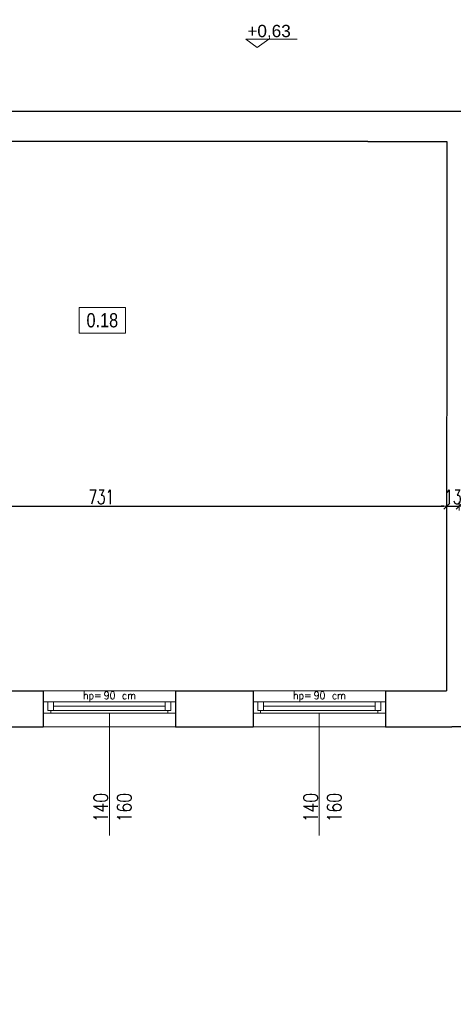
# Model space of a CAD drawing. Header units: millimetres. Extents: x 0 to 111311, y -48878 to -25280.
# Tile 97 of 244: x 78245 to 78704, y -32306 to -31267. Entities that reach past the tile are written whole.
import ezdxf

# ---------------------------------------------------------------- set-up
doc = ezdxf.new("R2010")
doc.units = ezdxf.units.MM
doc.layers.get('Defpoints').update_dxf_attribs({"color": 30})
for name, color, linetype, lineweight in [('J opisy', 7, 'Continuous', 9), ('J stolarka_okna', 144, 'Continuous', 0), ('J wymiary', 1, 'Continuous', 9), ('OPIS', 7, 'Continuous', 5), ('sciany', 252, 'Continuous', 30)]:
    doc.layers.add(name, color=color, linetype=linetype, lineweight=lineweight)
doc.styles.add('ADESK2', font='simplex', dxfattribs={"width": 0.7})
doc.styles.add('MtXpl_simplex_shx', font='simplex.shx')
doc.styles.get("Standard").update_dxf_attribs({"font": 'arial.ttf'})
doc.dimstyles.new('1-100', dxfattribs={"dimscale": 1.5, "dimtxt": 10, "dimasz": 2, "dimexe": 1, "dimexo": 1, "dimgap": 1.5, "dimtad": 1, "dimdec": 0, "dimrnd": 0.5, "dimdsep": 46, "dimtxsty": 'ADESK2', "dimblk": 'wymiar', "dimcen": -1, "dimdle": 5, "dimse1": 1, "dimse2": 1, "dimclrd": 256, "dimclre": 256, "dimclrt": 256, "dimadec": 0, "dimazin": 0, "dimtfac": 1, "dimtdec": 0, "dimtix": 1, "dimtmove": 0, "dimatfit": 3, "dimfxl": 20, "dimfxlon": 1, "dimtolj": 1, "dimtzin": 0, "dimarcsym": 0})

# ---------------------------------------------------------------- blocks, each defined once
blk = doc.blocks.new('wymiar')
for p, q in [((1.5, 0), (-1.5, 0)), ((1.06, 1.06), (-1.06, -1.06)), ((0, 1.5), (0, -1.5))]:
    blk.add_line(p, q)
blk = doc.blocks.new('*D2791')
at = {"layer": 'Defpoints', "color": 0, "ltscale": 4}
for p in [(77966.3, -31779.7), (78697, -31780.2), (78697, -31780.2)]:
    blk.add_point(p, dxfattribs=at)
at = {"layer": 'J wymiary', "lineweight": -2}
blk.add_line((77969.3, -31780.2), (78694, -31780.2), dxfattribs=at)
at = {"layer": 'J wymiary', "lineweight": -2, "ltscale": 4, "xscale": 3, "yscale": 3, "zscale": 3, "rotation": 180}
blk.add_blockref('wymiar', (77966.3, -31780.2), dxfattribs=at)
at = {"layer": 'J wymiary', "lineweight": -2, "ltscale": 4, "xscale": 3, "yscale": 3, "zscale": 3}
blk.add_blockref('wymiar', (78697, -31780.2), dxfattribs=at)
at = {"layer": 'J wymiary', "ltscale": 4, "insert": (78331.7, -31770.5), "char_height": 15, "attachment_point": 5, "style": 'ADESK2'}
blk.add_mtext('\\A1;731', dxfattribs=at)
blk = doc.blocks.new('*D2792')
at = {"layer": 'Defpoints', "color": 0, "ltscale": 4}
for p in [(78697, -31780.2), (78710.3, -31780.2), (78710.3, -31780.2)]:
    blk.add_point(p, dxfattribs=at)
at = {"layer": 'J wymiary', "lineweight": -2}
for p, q in [((78694, -31780.2), (78691, -31780.2)), ((78697, -31780.2), (78710.3, -31780.2)), ((78713.3, -31780.2), (78716.3, -31780.2))]:
    blk.add_line(p, q, dxfattribs=at)
at = {"layer": 'J wymiary', "lineweight": -2, "ltscale": 4, "xscale": 3, "yscale": 3, "zscale": 3}
blk.add_blockref('wymiar', (78697, -31780.2), dxfattribs=at)
at = {"layer": 'J wymiary', "lineweight": -2, "ltscale": 4, "xscale": 3, "yscale": 3, "zscale": 3, "rotation": 180}
blk.add_blockref('wymiar', (78710.3, -31780.2), dxfattribs=at)
at = {"layer": 'J wymiary', "ltscale": 4, "insert": (78703.7, -31770.5), "char_height": 15, "attachment_point": 5, "style": 'ADESK2'}
blk.add_mtext('\\A1;13', dxfattribs=at)
blk = doc.blocks.new('A$C518426B5')
at = {"layer": 'OPIS', "color": 251}
for p, q in [((0, 8.8), (54.2, 8.8)), ((0, 8.8), (11.9, 0)), ((11.9, 0), (24.5, 8.8))]:
    blk.add_line(p, q, dxfattribs=at)
blk = doc.blocks.new('*D2876')
at = {"layer": 'Defpoints', "color": 0, "ltscale": 4}
for p in [(78188.3, -32007.8), (78270.3, -32007.8), (78270.3, -32470.7)]:
    blk.add_point(p, dxfattribs=at)
at = {"layer": 'J wymiary', "lineweight": -2, "ltscale": 4}
blk.add_line((78191.3, -32470.7), (78267.3, -32470.7), dxfattribs=at)
at = {"layer": 'J wymiary', "lineweight": -2, "ltscale": 4, "xscale": 3, "yscale": 3, "zscale": 3, "rotation": 180}
blk.add_blockref('wymiar', (78188.3, -32470.7), dxfattribs=at)
at = {"layer": 'J wymiary', "lineweight": -2, "ltscale": 4, "xscale": 3, "yscale": 3, "zscale": 3}
blk.add_blockref('wymiar', (78270.3, -32470.7), dxfattribs=at)
at = {"layer": 'J wymiary', "ltscale": 4, "insert": (78229.3, -32461), "char_height": 15, "attachment_point": 5, "style": 'ADESK2'}
blk.add_mtext('\\A1;82', dxfattribs=at)
blk = doc.blocks.new('*D2877')
at = {"layer": 'Defpoints', "color": 0, "ltscale": 4}
for p in [(78270.3, -32007.8), (78410.3, -32007.2), (78410.3, -32470.7)]:
    blk.add_point(p, dxfattribs=at)
at = {"layer": 'J wymiary', "lineweight": -2, "ltscale": 4}
blk.add_line((78273.3, -32470.7), (78407.3, -32470.7), dxfattribs=at)
at = {"layer": 'J wymiary', "lineweight": -2, "ltscale": 4, "xscale": 3, "yscale": 3, "zscale": 3, "rotation": 180}
blk.add_blockref('wymiar', (78270.3, -32470.7), dxfattribs=at)
at = {"layer": 'J wymiary', "lineweight": -2, "ltscale": 4, "xscale": 3, "yscale": 3, "zscale": 3}
blk.add_blockref('wymiar', (78410.3, -32470.7), dxfattribs=at)
at = {"layer": 'J wymiary', "ltscale": 4, "insert": (78340.3, -32461), "char_height": 15, "attachment_point": 5, "style": 'ADESK2'}
blk.add_mtext('\\A1;140', dxfattribs=at)
blk = doc.blocks.new('*D2878')
at = {"layer": 'Defpoints', "color": 0, "ltscale": 4}
for p in [(78410.3, -32007.2), (78492.3, -32007.2), (78492.3, -32470.7)]:
    blk.add_point(p, dxfattribs=at)
at = {"layer": 'J wymiary', "lineweight": -2, "ltscale": 4}
blk.add_line((78413.3, -32470.7), (78489.3, -32470.7), dxfattribs=at)
at = {"layer": 'J wymiary', "lineweight": -2, "ltscale": 4, "xscale": 3, "yscale": 3, "zscale": 3, "rotation": 180}
blk.add_blockref('wymiar', (78410.3, -32470.7), dxfattribs=at)
at = {"layer": 'J wymiary', "lineweight": -2, "ltscale": 4, "xscale": 3, "yscale": 3, "zscale": 3}
blk.add_blockref('wymiar', (78492.3, -32470.7), dxfattribs=at)
at = {"layer": 'J wymiary', "ltscale": 4, "insert": (78451.3, -32461), "char_height": 15, "attachment_point": 5, "style": 'ADESK2'}
blk.add_mtext('\\A1;82', dxfattribs=at)
blk = doc.blocks.new('*D2879')
at = {"layer": 'Defpoints', "color": 0, "ltscale": 4}
for p in [(78492.3, -32007.2), (78632.3, -32008.4), (78632.3, -32470.7)]:
    blk.add_point(p, dxfattribs=at)
at = {"layer": 'J wymiary', "lineweight": -2, "ltscale": 4}
blk.add_line((78495.3, -32470.7), (78629.3, -32470.7), dxfattribs=at)
at = {"layer": 'J wymiary', "lineweight": -2, "ltscale": 4, "xscale": 3, "yscale": 3, "zscale": 3, "rotation": 180}
blk.add_blockref('wymiar', (78492.3, -32470.7), dxfattribs=at)
at = {"layer": 'J wymiary', "lineweight": -2, "ltscale": 4, "xscale": 3, "yscale": 3, "zscale": 3}
blk.add_blockref('wymiar', (78632.3, -32470.7), dxfattribs=at)
at = {"layer": 'J wymiary', "ltscale": 4, "insert": (78562.3, -32461), "char_height": 15, "attachment_point": 5, "style": 'ADESK2'}
blk.add_mtext('\\A1;140', dxfattribs=at)
blk = doc.blocks.new('*D2880')
at = {"layer": 'Defpoints', "color": 0, "ltscale": 4}
for p in [(78632.3, -32008.4), (78755.3, -32005.8), (78755.3, -32470.7)]:
    blk.add_point(p, dxfattribs=at)
at = {"layer": 'J wymiary', "lineweight": -2, "ltscale": 4}
blk.add_line((78635.3, -32470.7), (78752.3, -32470.7), dxfattribs=at)
at = {"layer": 'J wymiary', "lineweight": -2, "ltscale": 4, "xscale": 3, "yscale": 3, "zscale": 3, "rotation": 180}
blk.add_blockref('wymiar', (78632.3, -32470.7), dxfattribs=at)
at = {"layer": 'J wymiary', "lineweight": -2, "ltscale": 4, "xscale": 3, "yscale": 3, "zscale": 3}
blk.add_blockref('wymiar', (78755.3, -32470.7), dxfattribs=at)
at = {"layer": 'J wymiary', "ltscale": 4, "insert": (78693.8, -32461), "char_height": 15, "attachment_point": 5, "style": 'ADESK2'}
blk.add_mtext('\\A1;123', dxfattribs=at)
blk = doc.blocks.new('*D2892')
at = {"layer": 'Defpoints', "color": 0, "ltscale": 4}
for p in [(76276.3, -30487.3), (81646.5, -30487.3), (81646.5, -32598.2)]:
    blk.add_point(p, dxfattribs=at)
at = {"layer": 'J wymiary', "lineweight": -2, "ltscale": 4}
blk.add_line((76279.3, -32598.2), (81643.5, -32598.2), dxfattribs=at)
at = {"layer": 'J wymiary', "lineweight": -2, "ltscale": 4, "xscale": 3, "yscale": 3, "zscale": 3, "rotation": 180}
blk.add_blockref('wymiar', (76276.3, -32598.2), dxfattribs=at)
at = {"layer": 'J wymiary', "lineweight": -2, "ltscale": 4, "xscale": 3, "yscale": 3, "zscale": 3}
blk.add_blockref('wymiar', (81646.5, -32598.2), dxfattribs=at)
at = {"layer": 'J wymiary', "ltscale": 4, "insert": (78961.4, -32588.4), "char_height": 15, "attachment_point": 5, "style": 'ADESK2'}
blk.add_mtext('\\A1;5370', dxfattribs=at)
blk = doc.blocks.new('*D2940')
at = {"layer": 'Defpoints', "color": 0, "ltscale": 4}
for p in [(77925.3, -27461.3), (81602.9, -32298.5), (82098.3, -32298.5)]:
    blk.add_point(p, dxfattribs=at)
at = {"layer": 'J wymiary', "lineweight": -2}
blk.add_line((82098.3, -27464.3), (82098.3, -32295.5), dxfattribs=at)
at = {"layer": 'J wymiary', "lineweight": -2, "ltscale": 4, "xscale": 3, "yscale": 3, "zscale": 3}
for p, rotation in [((82098.3, -27461.3), 90), ((82098.3, -32298.5), 270)]:
    blk.add_blockref('wymiar', p, dxfattribs=dict(at, rotation=rotation))
at = {"layer": 'J wymiary', "ltscale": 4, "insert": (82088.5, -29879.9), "char_height": 15, "attachment_point": 5, "rotation": 90, "style": 'ADESK2'}
blk.add_mtext('\\A1;4837', dxfattribs=at)

msp = doc.modelspace()

# ---------------------------------------------------------------- linework, layer by layer
at = {"layer": 'J opisy', "linetype": 'Continuous', "lineweight": 9}
for p, q in [((78340.272, -31998.995), (78340.272, -32128.01)), ((78562.272, -31998.995), (78562.272, -32128.01))]:
    msp.add_line(p, q, dxfattribs=at)
at = {"layer": 'J stolarka_okna', "linetype": 'Continuous', "lineweight": 9}
for p, q in [((78270.272, -31975.284), (78410.272, -31975.284)), ((78492.272, -31975.284), (78632.272, -31975.284)), ((78410.272, -31986.995), (78270.272, -31986.995)), ((78275.272, -31986.995), (78275.272, -31992.995)), ((78281.272, -31986.995), (78281.272, -31995.995)), ((78399.272, -31995.995), (78399.272, -31986.995)), ((78405.272, -31986.995), (78405.272, -31995.995)), ((78632.272, -31986.995), (78492.272, -31986.995)), ((78497.272, -31986.995), (78497.272, -31992.995)), ((78503.272, -31986.995), (78503.272, -31995.995)), ((78621.272, -31995.995), (78621.272, -31986.995)), ((78627.272, -31986.995), (78627.272, -31995.995)), ((78270.272, -31998.995), (78410.272, -31998.995)), ((78275.272, -31992.995), (78275.272, -31995.995)), ((78275.272, -31995.995), (78281.272, -31995.995)), ((78278.272, -31995.995), (78278.272, -31998.995)), ((78399.272, -31991.495), (78281.272, -31991.495)), ((78281.272, -31995.995), (78399.272, -31995.995)), ((78399.272, -31995.995), (78405.272, -31995.995)), ((78402.272, -31995.995), (78402.272, -31998.995)), ((78492.272, -31998.995), (78632.272, -31998.995)), ((78497.272, -31992.995), (78497.272, -31995.995)), ((78497.272, -31995.995), (78503.272, -31995.995)), ((78500.272, -31995.995), (78500.272, -31998.995)), ((78621.272, -31991.495), (78503.272, -31991.495)), ((78503.272, -31995.995), (78621.272, -31995.995)), ((78621.272, -31995.995), (78627.272, -31995.995)), ((78624.272, -31995.995), (78624.272, -31998.995)), ((78410.272, -32013.284), (78270.272, -32013.284)), ((78632.272, -32013.284), (78492.272, -32013.284))]:
    msp.add_line(p, q, dxfattribs=at)
at = {"layer": 'OPIS'}
msp.add_lwpolyline([(78357.232, -31597.498), (78308.482, -31597.498), (78308.482, -31570.623), (78357.232, -31570.623)], close=True, dxfattribs=at)
at = {"layer": 'sciany'}
for p, q in [((77922.272, -31363.284), (78580.272, -31363.284)), ((78549.272, -31363.284), (79132.272, -31363.284)), ((78613.637, -31395.284), (77966.272, -31395.284)), ((78613.637, -31395.284), (78697.307, -31395.284)), ((78697.307, -31395.284), (78696.942, -31975.284)), ((78188.272, -31975.284), (78270.272, -31975.284)), ((78270.272, -31975.284), (78270.272, -32013.284)), ((78410.272, -31975.284), (78492.272, -31975.284)), ((78410.272, -31975.284), (78410.272, -32013.284)), ((78492.272, -31975.284), (78492.272, -32013.284)), ((78632.272, -31975.284), (78639.272, -31975.284)), ((78632.272, -31975.284), (78632.272, -32013.284)), ((78639.272, -31975.284), (78696.942, -31975.284)), ((78188.272, -32013.284), (78270.272, -32013.284)), ((78410.272, -32013.284), (78492.272, -32013.284)), ((78632.272, -32013.284), (78636.272, -32013.284)), ((78636.272, -32013.284), (78702.272, -32013.284)), ((78755.272, -32013.284), (78702.272, -32013.284))]:
    msp.add_line(p, q, dxfattribs=at)

# ---------------------------------------------------------------- block references
msp.add_blockref('A$C518426B5', (78484.577, -31295.85))

# ---------------------------------------------------------------- texts
at = {"insert": (78486.2, -31272.002), "char_height": 13, "width": 192.1242, "attachment_point": 1}
msp.add_mtext('+0,63', dxfattribs=at)
at = {"layer": 'J opisy', "style": 'MtXpl_simplex_shx', "width": 0.9}
for s, p in [('hp=', (78312.447, -31984.058)), ('90', (78334.39, -31984.058)), ('cm', (78353.59, -31984.058)), ('hp=', (78534.447, -31984.058)), ('90', (78556.39, -31984.058)), ('cm', (78575.59, -31984.058))]:
    msp.add_text(s, height=8, dxfattribs=at).set_placement(p)
at = {"layer": 'J opisy', "char_height": 15, "width": 30.20626, "attachment_point": 5, "rotation": 90, "line_spacing_factor": 0.771429}
for insert in [(78343.703, -32098.588), (78565.703, -32098.588)]:
    msp.add_mtext('\\pxsm1;{\\Fsimplex|c238;\\W0.8;140\\Fsimplex|c0;\\P\\Fsimplex|c238;160}', dxfattribs=dict(at, insert=insert))
at = {"layer": 'OPIS', "insert": (78332.857, -31584.061), "char_height": 15, "width": 48.75, "attachment_point": 5, "line_spacing_factor": 0.857143}
msp.add_mtext('{\\fArial Narrow|b0|i0|c238|p34;0.18}', dxfattribs=at)

# ---------------------------------------------------------------- dimensions: what is measured, and where the dimension line sits
at = {"layer": 'J wymiary'}
dim = msp.add_linear_dim(base=(82098.285, -32298.51), p1=(77925.254, -27461.284), p2=(81602.907, -32298.51), angle=90, dimstyle='1-100', override={"dimblk": 'wymiar'}, dxfattribs=at)
dim.commit()
dim.dimension.update_dxf_attribs({"geometry": '*D2940', "text_midpoint": (82088.535, -29879.897)})
at = {"layer": 'J wymiary', "ltscale": 4}
for base, p1, p2, override, picture, middle in [((81646.498, -32598.181), (76276.272, -30487.284), (81646.498, -30487.284), {"dimblk": 'wymiar', "dimtmove": 1}, '*D2892', (78961.385, -32588.431)), ((78270.272, -32470.704), (78188.272, -32007.781), (78270.272, -32007.781), {"dimtmove": 1}, '*D2876', (78229.272, -32460.954)), ((78410.272, -32470.704), (78270.272, -32007.781), (78410.272, -32007.158), {"dimtmove": 1}, '*D2877', (78340.272, -32460.954)), ((78492.272, -32470.704), (78410.272, -32007.158), (78492.272, -32007.158), {"dimtmove": 1}, '*D2878', (78451.272, -32460.954)), ((78632.272, -32470.704), (78492.272, -32007.158), (78632.272, -32008.404), {"dimtmove": 1}, '*D2879', (78562.272, -32460.954)), ((78755.272, -32470.704), (78632.272, -32008.404), (78755.272, -32005.756), {"dimtmove": 1}, '*D2880', (78693.772, -32460.954))]:
    dim = msp.add_linear_dim(base=base, p1=p1, p2=p2, dimstyle='1-100', override=override, dxfattribs=at)
    dim.commit()
    dim.dimension.update_dxf_attribs({"geometry": picture, "text_midpoint": middle})
at = {"layer": 'J wymiary'}
for base, p1, p2, picture, middle in [((78697.046, -31780.209), (77966.272, -31779.75), (78697.046, -31780.209), '*D2791', (78331.659, -31770.459)), ((78710.272, -31780.209), (78697.046, -31780.209), (78710.272, -31780.209), '*D2792', (78703.659, -31770.459))]:
    dim = msp.add_linear_dim(base=base, p1=p1, p2=p2, dimstyle='1-100', dxfattribs=at)
    dim.commit()
    dim.dimension.update_dxf_attribs({"geometry": picture, "text_midpoint": middle})

doc.saveas('drawing.dxf')
